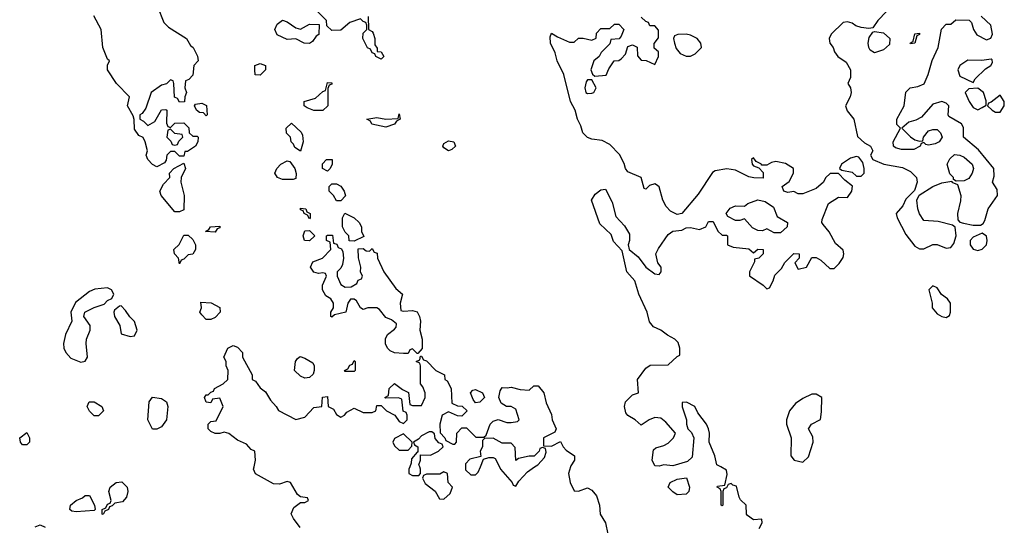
# Model space of a CAD drawing. Header units: inches. Extents: x 2380053 to 2584298, y 380219 to 546618.
# Tile 85 of 256: x 2450718 to 2455109, y 449740 to 451994. Entities that reach past the tile are written whole.
import ezdxf

# ---------------------------------------------------------------- set-up
doc = ezdxf.new("R2010")
doc.units = ezdxf.units.IN
doc.header["$MEASUREMENT"] = 0
doc.layers.add('C4454', color=7, linetype='Continuous')
doc.layers.add('C4455', color=7, linetype='Continuous')

msp = doc.modelspace()

# ---------------------------------------------------------------- linework, layer by layer
at = {"layer": 'C4454', "color": 2, "elevation": 54}
for points in [[(2451969.3, 449730), (2451939, 449770), (2451929.1, 449790.9), (2451940.9, 449819.1), (2451970, 449842), (2451990, 449842), (2452006, 449850), (2452002, 449862), (2451970, 449866), (2451956.4, 449876.4), (2451926, 449930), (2451910, 449935.3), (2451876.9, 449923.1), (2451850, 449924), (2451769.3, 449969.3), (2451761.2, 449990), (2451763.2, 450000)], [(2452457.6, 450000), (2452454, 449990), (2452454, 449970), (2452470, 449962), (2452490, 449962), (2452498, 449962), (2452506, 449970), (2452506, 449990), (2452502, 450000)], [(2452706.2, 450000), (2452706.4, 449986.4), (2452730, 449964.7), (2452750, 449964.7), (2452763.1, 449976.9), (2452772.4, 450000)], [(2452857, 450000), (2452862, 449990), (2452914, 449930), (2452918, 449918), (2452930, 449914), (2452943.1, 449936.9), (2452982, 449978), (2453013.6, 450000)], [(2453173.9, 450000), (2453164.7, 449970), (2453172, 449930), (2453190, 449894), (2453210, 449892), (2453250, 449906), (2453270, 449896), (2453290, 449871.3), (2453302.8, 449830), (2453306.8, 449790), (2453330.5, 449750.5), (2453340.4, 449700.4)], [(2454015.1, 449724.9), (2454028.7, 449750), (2454027.3, 449767.3), (2453990, 449764), (2453963.2, 449783.2), (2453959, 449790), (2453958, 449830), (2453932.7, 449852.7), (2453925.6, 449865.6), (2453914, 449914), (2453898, 449918), (2453890, 449926), (2453878, 449922), (2453870, 449906), (2453858, 449902), (2453854, 449890), (2453854, 449830), (2453850, 449826), (2453846, 449830), (2453846, 449890), (2453842, 449902), (2453828, 449910), (2453830, 449914), (2453862, 449918), (2453873.2, 449966.8), (2453870, 449986), (2453844.3, 450000)], [(2450787.3, 449732.7), (2450810, 449742), (2450831.1, 449731.1)]]:
    msp.add_lwpolyline(points, dxfattribs=at)
for points in [[(2452610, 449978), (2452592, 449968), (2452532.7, 449967.3), (2452518, 449962), (2452514, 449950), (2452525.4, 449925.4), (2452570, 449892), (2452590, 449858), (2452610, 449856), (2452638, 449882), (2452648, 449910), (2452628, 449930), (2452626, 449970)], [(2451090, 449788), (2451086, 449790), (2451086, 449810), (2451102, 449818), (2451110, 449834), (2451122, 449838), (2451126, 449850), (2451115.3, 449890), (2451122, 449910), (2451148, 449930), (2451173, 449933), (2451197.3, 449910), (2451200.7, 449890), (2451194.8, 449865.2), (2451176, 449844), (2451142, 449838), (2451130, 449826), (2451118, 449822), (2451114, 449810), (2451098, 449802)], [(2453650, 449875.3), (2453630, 449888.7), (2453609.2, 449910), (2453618, 449930), (2453650, 449946), (2453690.9, 449950.9), (2453704.7, 449910), (2453702, 449890), (2453690, 449878)], [(2450970, 449799), (2450950, 449802), (2450942, 449810), (2450944, 449830), (2450969.4, 449850.6), (2450998, 449862), (2451010, 449872), (2451030, 449872), (2451052, 449830), (2451054, 449810), (2451050, 449806)]]:
    msp.add_lwpolyline(points, close=True, dxfattribs=at)
at = {"layer": 'C4455', "color": 2, "elevation": 54}
for points in [[(2451332.7, 452052.7), (2451361, 451981), (2451381, 451961), (2451462, 451910), (2451479.6, 451879.6), (2451492, 451870), (2451511.6, 451831.6), (2451514, 451810), (2451494, 451790), (2451490, 451746), (2451472.7, 451727.3), (2451458, 451722), (2451454, 451690), (2451462, 451670), (2451454, 451650), (2451452.7, 451627.3), (2451430, 451626), (2451422, 451642), (2451408, 451648), (2451406, 451710), (2451402, 451722), (2451390, 451726), (2451372, 451708), (2451350, 451702), (2451304.7, 451670), (2451279.8, 451600.2), (2451263.6, 451576.4), (2451254, 451570), (2451254, 451550), (2451270, 451542), (2451290, 451522), (2451320.4, 451539.6), (2451350, 451592), (2451370, 451594), (2451374, 451590), (2451372.7, 451532.7), (2451378, 451518), (2451390, 451514), (2451410, 451532), (2451450, 451534), (2451471.6, 451511.6), (2451474, 451490), (2451490, 451474), (2451510, 451474), (2451514, 451470), (2451512, 451450), (2451502, 451430), (2451466, 451406), (2451454, 451406), (2451450, 451386), (2451430, 451386), (2451410, 451406), (2451390, 451406), (2451374, 451390), (2451371.6, 451368.4), (2451363.6, 451356.4), (2451330, 451338), (2451310, 451348), (2451288.7, 451370), (2451282, 451390), (2451288, 451410), (2451278, 451450), (2451268.4, 451468.4), (2451250, 451478), (2451230, 451506), (2451229.1, 451549.1), (2451224.7, 451564.7), (2451199, 451610), (2451208, 451650), (2451150, 451709.2), (2451109.3, 451770), (2451109.3, 451790.7), (2451118, 451810), (2451110, 451818), (2451089.3, 451870), (2451082, 451950), (2451048.9, 452011.1)], [(2452272, 452008), (2452274, 451950), (2452290, 451942), (2452294.4, 451934.4), (2452301, 451910), (2452302, 451882), (2452312.7, 451867.3), (2452312.7, 451852.7), (2452330, 451851.3), (2452342, 451830), (2452330, 451818), (2452306, 451830), (2452302, 451842), (2452290, 451846), (2452282, 451862), (2452268.4, 451868.4), (2452248.7, 451910), (2452250, 451934), (2452266, 451950), (2452266, 451970), (2452262, 451982), (2452250, 451986), (2452238, 451998), (2452190, 451982), (2452150, 451948), (2452110, 451946), (2452087.3, 451967.3), (2452086, 451990), (2452046, 452030)], [(2454584, 452030), (2454544.7, 451990), (2454522, 451958), (2454504.7, 451955.3), (2454470, 451959.3), (2454447.2, 451967.2), (2454430, 451979), (2454410, 451984), (2454390, 451982), (2454337.3, 451930), (2454327.7, 451910), (2454331, 451890), (2454346, 451870), (2454351, 451850), (2454366, 451830), (2454403.9, 451803.9), (2454423, 451770), (2454423.5, 451736.5), (2454411.3, 451710), (2454422.8, 451690), (2454425.5, 451670), (2454421.6, 451650), (2454400.7, 451610), (2454407.7, 451587.7), (2454437.3, 451550), (2454453.4, 451473.4), (2454484.5, 451444.5), (2454512, 451430), (2454522, 451410), (2454512, 451390), (2454522, 451370), (2454572, 451350), (2454654.9, 451334.9), (2454690, 451317.3), (2454717.3, 451290), (2454720.7, 451270), (2454707.9, 451232.1), (2454670, 451194), (2454655.6, 451164.4), (2454626.8, 451130), (2454630.6, 451110), (2454670, 451036), (2454710, 450984.7), (2454730, 450972), (2454750, 450972), (2454790, 450992), (2454810, 450991.3), (2454850, 450976), (2454870, 450978), (2454883.2, 450996.8), (2454894, 451030), (2454889, 451069), (2454878, 451078), (2454813.8, 451093.8), (2454750, 451099), (2454730, 451128.7), (2454722.7, 451150), (2454719, 451190), (2454728.9, 451211.1), (2454790, 451250.8), (2454830, 451267.3), (2454874, 451274), (2454874, 451270), (2454899.8, 451259.8), (2454914.9, 451210), (2454914, 451186), (2454900.5, 451130), (2454902, 451102), (2454910.9, 451090.9), (2454926.8, 451086.8), (2454970, 451077.3), (2455002, 451078), (2455014, 451086), (2455021.2, 451098.8), (2455036, 451150), (2455078, 451210), (2455076.4, 451236.4), (2455055.3, 451270), (2455063.1, 451296.9), (2455062, 451330), (2454993.8, 451413.8), (2454926, 451470), (2454926, 451514), (2454918, 451530), (2454862, 451562), (2454858, 451570), (2454862, 451610), (2454850, 451622), (2454830, 451629), (2454790, 451617.2), (2454739.9, 451560.1), (2454714.4, 451545.6), (2454682.8, 451537.2), (2454652, 451510), (2454690, 451471.3), (2454710, 451458), (2454730, 451452), (2454746, 451454), (2454748, 451470), (2454770, 451498), (2454790, 451504.7), (2454810, 451504.7), (2454824.7, 451490), (2454831.3, 451470), (2454818, 451450), (2454799.8, 451440.2), (2454770, 451435.3), (2454758, 451438), (2454750, 451446), (2454738, 451442), (2454734, 451430), (2454704.7, 451415.3), (2454650, 451415.1), (2454622.9, 451422.9), (2454614, 451430), (2454612.7, 451450), (2454646, 451510), (2454630, 451526), (2454629, 451550), (2454662, 451610), (2454670, 451671.3), (2454689.4, 451690.6), (2454723.2, 451696.8), (2454751.5, 451708.5), (2454769.6, 451750), (2454787.3, 451812.7), (2454814, 451870), (2454828.4, 451951.6), (2454850, 451974), (2454870, 451974), (2454892.7, 451992.7), (2454951.6, 451991.6), (2454962, 451982), (2454971.3, 451950), (2454985.8, 451925.8), (2455030, 451904.7), (2455048.7, 451911.3), (2455055.3, 451930), (2455048.7, 451970), (2455006, 452010)], [(2453844.3, 450000), (2453826, 450010), (2453817.2, 450050), (2453792.3, 450110), (2453794, 450150), (2453789.4, 450170), (2453780.9, 450190), (2453741.5, 450241.5), (2453729, 450270), (2453691.6, 450288.4), (2453672.7, 450287.3), (2453671.6, 450268.4), (2453691.3, 450210), (2453691.3, 450190), (2453698, 450170), (2453713.2, 450153.2), (2453724, 450130), (2453717.1, 450042.9), (2453696.3, 450023.7), (2453630, 450005.2), (2453590, 450009.2), (2453570, 450004), (2453550, 450005.2), (2453539, 450030), (2453544, 450076), (2453554.6, 450085.4), (2453590, 450094.8), (2453610, 450106), (2453633.2, 450130), (2453642, 450150), (2453599.7, 450199.7), (2453577.2, 450217.2), (2453550, 450220.7), (2453524.7, 450210), (2453490, 450186), (2453462, 450210), (2453430, 450229.2), (2453421.3, 450241.3), (2453414.5, 450270), (2453419.5, 450290), (2453450, 450320.7), (2453478, 450330), (2453473.2, 450390), (2453510, 450441), (2453530, 450454), (2453610, 450454.8), (2453650, 450492), (2453662, 450498), (2453661.2, 450530), (2453654, 450554), (2453639, 450570), (2453607, 450587), (2453577.2, 450610), (2453544.7, 450624.7), (2453527.2, 450647.2), (2453516.3, 450690), (2453479.6, 450770), (2453460.7, 450830), (2453425.1, 450870), (2453404.1, 450964.1), (2453365.4, 451005.4), (2453355.8, 451035.8), (2453304.4, 451084.4), (2453267.3, 451190), (2453283.9, 451216.1), (2453310, 451234.8), (2453330, 451238), (2453359.9, 451179.9), (2453376.9, 451116.9), (2453415.4, 451075.4), (2453437.6, 451037.6), (2453438, 451010), (2453430.7, 450990), (2453436, 450970), (2453476.1, 450936.1), (2453510.8, 450890), (2453550, 450860.7), (2453570, 450858), (2453579, 450870), (2453579, 450890), (2453564, 450910), (2453555.1, 450950), (2453566, 450974), (2453610, 451036), (2453630, 451051), (2453670, 451056), (2453690, 451066), (2453710, 451066.8), (2453750, 451058), (2453778, 451070), (2453790, 451094), (2453810, 451094), (2453831.6, 451051.6), (2453850, 451034), (2453870, 451034), (2453874, 451030), (2453874, 450990), (2453899.6, 450979.6), (2453970, 450972), (2453990, 450954), (2454008.9, 450971.1), (2454034, 450970), (2454034, 450950), (2454014, 450930), (2453994, 450926), (2453994, 450914), (2453972, 450870), (2453972.7, 450852.7), (2454034, 450810), (2454050, 450794), (2454062, 450798), (2454078, 450830), (2454084.7, 450855.3), (2454114.6, 450885.4), (2454130, 450912), (2454170, 450952), (2454194, 450950), (2454194, 450930), (2454174, 450910), (2454190, 450882), (2454226, 450890), (2454250, 450934), (2454270, 450934), (2454290, 450922), (2454330, 450884.7), (2454350, 450884.7), (2454372.5, 450907.5), (2454390, 450934), (2454393.2, 450950), (2454390, 450966), (2454356.5, 450996.5), (2454328.4, 451048.4), (2454300.2, 451080.2), (2454295.3, 451090), (2454296.4, 451103.6), (2454325.2, 451174.8), (2454370, 451202), (2454410, 451201), (2454429, 451230), (2454432.1, 451252.1), (2454398, 451278), (2454370, 451308), (2454332, 451308), (2454311.6, 451288.4), (2454302, 451270), (2454270, 451242), (2454210, 451218), (2454190, 451218), (2454170, 451228), (2454143.1, 451223.1), (2454126, 451230), (2454118, 451250), (2454150, 451272), (2454169.2, 451310), (2454168, 451330), (2454132.9, 451352.9), (2454090, 451362), (2454070, 451358), (2454050, 451346), (2454026, 451346), (2454026, 451350), (2454002, 451362), (2453990, 451378), (2453982, 451370), (2453984.7, 451350), (2453990, 451342), (2454014, 451334), (2454032.7, 451312.7), (2454032.7, 451287.3), (2453991.3, 451288.7), (2453970, 451294), (2453910, 451322.7), (2453870.9, 451329.1), (2453819.8, 451320.2), (2453806.8, 451313.2), (2453744, 451216), (2453670, 451129.2), (2453650, 451125.2), (2453620.8, 451140.8), (2453601.1, 451161.1), (2453586.6, 451190), (2453568.9, 451248.9), (2453558, 451258), (2453550, 451262), (2453526, 451254), (2453510, 451238), (2453502, 451242), (2453488.7, 451290), (2453430, 451315.3), (2453419, 451330), (2453412.9, 451352.9), (2453392.7, 451392.7), (2453350, 451438), (2453315.3, 451455.3), (2453270, 451461.2), (2453249.3, 451469.3), (2453229.2, 451489.2), (2453220.2, 451520.2), (2453205.2, 451550), (2453195.3, 451590), (2453174, 451630), (2453144, 451750), (2453114, 451810), (2453106, 451846), (2453085.2, 451890), (2453083.1, 451916.9), (2453090, 451934), (2453116.9, 451916.9), (2453170, 451894), (2453190, 451894), (2453210, 451912), (2453230, 451912), (2453270, 451902), (2453288, 451912), (2453290, 451934), (2453310, 451954), (2453350, 451954), (2453370, 451974), (2453390, 451974), (2453412, 451950), (2453399.6, 451920.4), (2453391.3, 451908.7), (2453354, 451906), (2453350, 451886), (2453311.6, 451848.4), (2453302, 451830), (2453278, 451810), (2453264.7, 451770), (2453271.6, 451751.6), (2453282, 451742), (2453333.6, 451746.4), (2453345.2, 451774.8), (2453368.7, 451811.3), (2453390, 451812), (2453400.4, 451819.6), (2453419, 451841), (2453430, 451874), (2453450, 451882), (2453471.6, 451871.6), (2453472.7, 451832.7), (2453490, 451814), (2453512, 451812), (2453550, 451794), (2453566, 451830), (2453566, 451850), (2453547.3, 451867.3), (2453547.3, 451887.3), (2453567.3, 451912.7), (2453567.3, 451947.3), (2453550, 451966), (2453527.3, 451967.3), (2453522, 451982), (2453510, 451986), (2453490, 452006)], [(2451763.2, 450000), (2451769.2, 450030), (2451766, 450070), (2451750, 450078), (2451730, 450102), (2451690, 450119), (2451650, 450148.7), (2451630, 450155.3), (2451610.9, 450149.1), (2451589.1, 450149.1), (2451570, 450158), (2451558, 450170), (2451558, 450190), (2451570, 450202), (2451594.6, 450205.4), (2451626, 450270), (2451610, 450306), (2451578, 450302), (2451570, 450286), (2451550, 450288), (2451542, 450310), (2451550, 450322), (2451558, 450322), (2451570, 450334), (2451582, 450338), (2451586, 450350), (2451626, 450370), (2451646, 450390), (2451648, 450430), (2451638, 450450), (2451638, 450470), (2451628, 450490), (2451646, 450530), (2451670, 450542), (2451690, 450534), (2451712, 450510), (2451712, 450490), (2451754, 450410), (2451754, 450390), (2451770, 450382), (2451790, 450352), (2451814.8, 450334.8), (2451836.9, 450296.9), (2451862, 450270), (2451871.6, 450251.6), (2451950, 450212), (2451990, 450222), (2452030, 450264.7), (2452066, 450270), (2452068.4, 450311.6), (2452090, 450314), (2452094, 450270), (2452116.9, 450256.9), (2452130, 450234), (2452150, 450222), (2452166, 450230), (2452176.4, 450243.6), (2452210, 450262), (2452250, 450242), (2452290, 450242), (2452306, 450250), (2452310, 450274), (2452330, 450274), (2452354, 450250), (2452391.3, 450231.3), (2452410, 450202), (2452430, 450194), (2452446, 450210), (2452446, 450230), (2452442, 450242), (2452428.4, 450248.4), (2452422, 450302), (2452407.3, 450307.3), (2452350, 450306), (2452346, 450310), (2452362, 450318), (2452366, 450350), (2452390, 450372), (2452424.7, 450344.7), (2452451.3, 450331.3), (2452458, 450278), (2452470, 450274), (2452510, 450274), (2452526, 450310), (2452526, 450330), (2452516.4, 450356.4), (2452506, 450370), (2452506, 450450), (2452502, 450462), (2452486, 450470), (2452502, 450478), (2452506, 450494), (2452510, 450494), (2452518, 450478), (2452532.7, 450472.7), (2452574, 450430), (2452612, 450410), (2452614, 450390), (2452623.6, 450383.6), (2452642, 450350), (2452644.7, 450284.7), (2452670, 450272), (2452691.3, 450271.3), (2452714, 450250), (2452690, 450226), (2452670, 450228), (2452630, 450246), (2452602, 450230), (2452592, 450190), (2452592.7, 450152.7), (2452614, 450130), (2452618, 450118), (2452650, 450102), (2452658, 450102), (2452666, 450110), (2452668, 450150), (2452690, 450174), (2452710, 450174), (2452752.7, 450132.7), (2452787.3, 450132.7), (2452798, 450142), (2452815.3, 450190), (2452830, 450204.7), (2452851.3, 450211.3), (2452890, 450198), (2452910, 450198), (2452938, 450202), (2452946, 450210), (2452930, 450258), (2452910, 450268.7), (2452888.7, 450268.7), (2452864.7, 450284.7), (2452855.3, 450310), (2452860.4, 450339.6), (2452870, 450354), (2452892, 450352), (2452910, 450356), (2452950, 450344.7), (2452990, 450342), (2453010, 450362), (2453030, 450362), (2453056, 450330), (2453065.4, 450285.4), (2453090, 450234), (2453092, 450210), (2453111, 450170), (2453104.7, 450155.3), (2453054, 450130), (2453054, 450094), (2453090, 450092), (2453130, 450114), (2453142, 450090), (2453155.3, 450075.3), (2453191.3, 450050), (2453191.3, 450030), (2453175.3, 450004.7), (2453173.9, 450000)], [(2452502, 450000), (2452498, 450010), (2452506, 450030), (2452506, 450054), (2452550, 450052), (2452586, 450070), (2452606, 450090), (2452602, 450102), (2452587.3, 450107.3), (2452570, 450126), (2452567.3, 450147.3), (2452556.4, 450156.4), (2452543.6, 450156.4), (2452510, 450138), (2452496.9, 450123.1), (2452474, 450110), (2452478, 450098), (2452494, 450090), (2452494, 450066), (2452490, 450066), (2452464.7, 450035.3), (2452463.6, 450016.4), (2452457.6, 450000)], [(2453013.6, 450000), (2453028, 450010), (2453058, 450042), (2453066, 450066), (2453062, 450082), (2453050, 450086), (2453038, 450082), (2453034, 450070), (2453012, 450048), (2452990, 450048), (2452942, 450038), (2452930, 450028), (2452927.3, 450087.3), (2452910, 450106), (2452870, 450106), (2452830, 450128), (2452790, 450126), (2452782, 450118), (2452782, 450090), (2452772, 450070), (2452774, 450046), (2452726, 450034), (2452706, 450014), (2452706.2, 450000)], [(2452772.4, 450000), (2452786, 450034), (2452810, 450042), (2452830, 450042), (2452838, 450038), (2452857, 450000)]]:
    msp.add_lwpolyline(points, dxfattribs=at)
at = {"layer": 'C4455', "color": 2}
for points, elevation in [([(2451970, 451952), (2452010, 451974), (2452052.7, 451972.7), (2452051.3, 451928.7), (2452039.6, 451920.4), (2452023.6, 451896.4), (2452010, 451888), (2451986, 451890), (2451950, 451908.7), (2451910, 451905.2), (2451866.6, 451926.6), (2451855.3, 451950), (2451866, 451974), (2451890, 451992), (2451910, 451984.7), (2451950, 451958)], 54), ([(2454530, 451846), (2454510, 451858), (2454504, 451870), (2454501.2, 451890), (2454506, 451914), (2454522, 451938), (2454530, 451942), (2454570, 451934.8), (2454598.8, 451910), (2454596.3, 451883.7), (2454570, 451859)], 54), ([(2454690, 451886), (2454688.7, 451890), (2454702, 451898), (2454710, 451931.3), (2454730, 451934), (2454730, 451928), (2454718, 451922), (2454710, 451888.7)], 54), ([(2453690, 451929), (2453652.7, 451927.3), (2453638, 451922), (2453634, 451910), (2453638, 451890), (2453646, 451866), (2453662.8, 451842.8), (2453690, 451831), (2453710, 451831.3), (2453730, 451842), (2453758, 451870), (2453755.3, 451890), (2453739, 451910), (2453710, 451925.2)], 54), ([(2455050, 451818), (2455008, 451812), (2454946.4, 451813.6), (2454911, 451790), (2454901, 451770), (2454910, 451742), (2454970, 451714), (2454978, 451730), (2455025.2, 451774.8), (2455048, 451790), (2455056.4, 451803.6), (2455054.6, 451814.6)], 54), ([(2451790, 451746), (2451768.7, 451748.7), (2451766, 451770), (2451766, 451790), (2451790, 451798), (2451814, 451790), (2451814, 451770)], 54), ([(2452030, 451588.7), (2452000.4, 451600.4), (2451986, 451610), (2451986, 451630), (2452036.4, 451643.6), (2452070, 451674), (2452082, 451678), (2452090, 451714), (2452110, 451712), (2452110, 451706), (2452098, 451702), (2452092.7, 451687.3), (2452092, 451610), (2452070, 451588.7)], 54), ([(2453270, 451726), (2453250, 451726), (2453243.6, 451716.4), (2453238, 451690), (2453242, 451670), (2453250, 451664.7), (2453270, 451666), (2453278, 451670), (2453288, 451690)], 54), ([(2454990, 451688), (2454950, 451686), (2454934, 451670), (2454951.3, 451630), (2454970, 451602), (2454990, 451592), (2455010, 451602), (2455027.3, 451612.7), (2455028, 451632), (2455015.3, 451670)], 54), ([(2455090, 451658), (2455050, 451626), (2455038, 451622), (2455034, 451610), (2455054, 451590), (2455070, 451582), (2455090, 451582), (2455108.7, 451610), (2455108, 451630)], 54), ([(2451550, 451566), (2451538, 451578), (2451520.4, 451580.4), (2451506, 451590), (2451498, 451610), (2451502, 451618), (2451530, 451622), (2451550.7, 451610.7), (2451554, 451570)], 54), ([(2452350, 451515.3), (2452288.4, 451528.4), (2452282, 451542), (2452266, 451550), (2452310, 451558), (2452350, 451551), (2452406, 451554), (2452410, 451574), (2452414, 451550), (2452398, 451542), (2452390, 451528)], 54), ([(2451390, 451506), (2451378, 451502), (2451374, 451470), (2451392.7, 451452.7), (2451398, 451438), (2451410, 451434), (2451422, 451438), (2451427.3, 451452.7), (2451446, 451470), (2451442, 451482), (2451410, 451486)], 54), ([(2451970, 451408), (2451944.7, 451424.7), (2451939, 451439), (2451928, 451450), (2451926, 451470), (2451908.4, 451488.4), (2451906, 451510), (2451930, 451532), (2451972.7, 451492.7), (2451979.6, 451479.6), (2451982, 451450)], 54), ([(2452630, 451409.3), (2452610, 451422), (2452605.2, 451430), (2452610, 451442), (2452630, 451454), (2452654, 451450), (2452662, 451430), (2452645.4, 451414.6)], 54), ([(2451890, 451282), (2451868, 451290), (2451855.3, 451310), (2451864, 451330), (2451882, 451350), (2451910, 451364.7), (2451922, 451362), (2451944.7, 451330), (2451951.6, 451308.4), (2451950, 451286), (2451938, 451282)], 54), ([(2452090, 451318), (2452068, 451330), (2452068, 451352), (2452086, 451370), (2452111.3, 451371.3), (2452112, 451350), (2452102, 451330)], 54), ([(2454450, 451384), (2454423.5, 451376.5), (2454382, 451350), (2454374, 451330), (2454383.6, 451323.6), (2454430, 451314.8), (2454450, 451296), (2454470, 451296), (2454484, 451310), (2454484, 451330), (2454478, 451358), (2454460.4, 451380.4)], 54), ([(2454894.6, 451274.6), (2454882, 451282), (2454882, 451290), (2454866.3, 451306.3), (2454854.5, 451350), (2454866, 451374), (2454887.2, 451392.8), (2454910, 451390.6), (2454930, 451380.4), (2454965.5, 451350), (2454970.6, 451330), (2454966, 451310), (2454950, 451286), (2454930, 451275.1)], 54), ([(2451410, 451138), (2451349.3, 451210), (2451342.7, 451230), (2451359, 451261), (2451388, 451290), (2451386, 451310), (2451406, 451330), (2451450, 451354), (2451458, 451330), (2451438, 451290), (2451436, 451270), (2451451.3, 451210), (2451450, 451146), (2451430, 451138)], 54), ([(2452130, 451186), (2452118, 451210), (2452098, 451230), (2452098, 451250), (2452110, 451262), (2452130, 451262), (2452150, 451251.3), (2452164.7, 451230), (2452171.1, 451208.9), (2452150, 451186)], 54), ([(2454083.1, 451043.1), (2454050, 451062), (2454030, 451053.2), (2454010, 451054), (2453986, 451066), (2453950, 451106), (2453930, 451098), (2453910, 451098), (2453876.4, 451116.4), (2453868.7, 451130), (2453885.6, 451154.4), (2453910, 451164.7), (2453950, 451162), (2453965.6, 451174.4), (2454010, 451191), (2454042.8, 451182.8), (2454078.8, 451158.8), (2454096, 451116), (2454142, 451090), (2454141, 451070), (2454110, 451044)], 54), ([(2452010, 451106), (2452002, 451122), (2451986, 451130), (2451982, 451142), (2451970, 451146), (2451970, 451154), (2451994, 451150), (2451998, 451138), (2452014, 451130), (2452014, 451110)], 54), ([(2452210, 451006), (2452187.3, 451007.3), (2452186, 451030), (2452170, 451046), (2452158, 451070), (2452158, 451110), (2452168, 451132), (2452210, 451111.3), (2452231.3, 451090), (2452242, 451070), (2452242, 451050), (2452252, 451028)], 54), ([(2451590, 451046), (2451546, 451050), (2451562, 451058), (2451568.9, 451071.1), (2451610, 451074), (2451610, 451066), (2451598, 451062)], 54), ([(2452010, 451008.7), (2451988.7, 451010), (2451982, 451030), (2451990, 451052), (2452010, 451054), (2452034, 451030)], 54), ([(2451430, 450906), (2451426, 450930), (2451408, 450950), (2451406, 450970), (2451428.4, 450991.6), (2451450, 451034), (2451470, 451034), (2451490, 451014), (2451502, 450990), (2451502, 450970), (2451490, 450948), (2451470, 450946), (2451450, 450926), (2451438, 450922)], 54), ([(2452170, 450802), (2452196.4, 450803.6), (2452222, 450818), (2452227.3, 450832.7), (2452242, 450838), (2452246, 450850), (2452238, 450870), (2452239, 450890), (2452228.4, 450931.6), (2452227.3, 450972.7), (2452250, 450974), (2452263.6, 450963.6), (2452278, 450962), (2452290, 450974), (2452298, 450958), (2452312.7, 450952.7), (2452314, 450930), (2452342, 450870), (2452395.3, 450795.3), (2452424.7, 450770), (2452414, 450730), (2452418, 450698), (2452430, 450694), (2452470, 450698), (2452490, 450691.3), (2452501, 450670), (2452504.7, 450650), (2452502, 450610), (2452512, 450570), (2452512, 450528), (2452494, 450506), (2452490, 450506), (2452470, 450526), (2452458, 450522), (2452450, 450506), (2452430, 450506), (2452390, 450508.7), (2452370, 450518), (2452358, 450530), (2452348.9, 450548.9), (2452348.9, 450571.1), (2452358, 450590), (2452390, 450614), (2452396.4, 450623.6), (2452398, 450638), (2452376.4, 450656.4), (2452350, 450666), (2452322, 450702), (2452310, 450708.7), (2452271.1, 450708.9), (2452250, 450702), (2452238, 450710), (2452220.4, 450740.4), (2452210, 450748), (2452192.7, 450747.3), (2452182, 450730), (2452172, 450690), (2452122, 450678), (2452110, 450668), (2452106, 450670), (2452106, 450690), (2452118, 450710), (2452118, 450730), (2452106, 450750), (2452083.1, 450763.1), (2452068.7, 450790), (2452068.9, 450811.1), (2452086, 450850), (2452082, 450862), (2452070, 450866), (2452050, 450862), (2452030, 450868.7), (2452015.3, 450890), (2452025.6, 450914.4), (2452068.9, 450931.1), (2452106, 450970), (2452102, 451002), (2452086, 451010), (2452086, 451030), (2452090, 451034), (2452112.7, 451032.7), (2452118, 450998), (2452132.7, 450992.7), (2452138, 450978), (2452152.7, 450972.7), (2452159.6, 450959.6), (2452162, 450930), (2452156.9, 450903.1), (2452150, 450886), (2452134, 450870), (2452134, 450850), (2452150, 450814)], 54), ([(2455010, 451042), (2454970, 451024), (2454956, 451010), (2454956, 450990), (2454970, 450971.3), (2454990, 450964.9), (2455010, 450970.8), (2455029.2, 450990), (2455032.3, 451010), (2455029, 451029)], 54), ([(2451110, 450799), (2451052.9, 450792.9), (2451030, 450782.7), (2450966.2, 450733.8), (2450946, 450690), (2450950.7, 450650), (2450923, 450590), (2450913, 450550), (2450914.4, 450530), (2450923.8, 450510), (2450945.5, 450485.5), (2450990, 450467.7), (2451010, 450471), (2451020.9, 450490), (2451014, 450550), (2451016.2, 450570), (2451032.7, 450610), (2451032.7, 450630), (2451004, 450670), (2451008.7, 450690), (2451050, 450710.8), (2451094, 450726), (2451110, 450742), (2451128.4, 450751.6), (2451138, 450770), (2451128, 450790)], 58), ([(2454790, 450808), (2454772, 450790), (2454786.8, 450730), (2454786.8, 450710), (2454810, 450682.8), (2454830, 450670.8), (2454850, 450666), (2454864.7, 450675.3), (2454869.2, 450690), (2454869, 450730), (2454855.3, 450750), (2454829.1, 450769.1), (2454810, 450798)], 54), ([(2451170, 450718), (2451163.6, 450716.4), (2451141, 450699), (2451138, 450690), (2451141, 450670), (2451164.7, 450630), (2451170, 450594), (2451210, 450581), (2451230, 450584.7), (2451241.2, 450610), (2451230, 450648), (2451208.9, 450668.9), (2451190, 450698)], 58), ([(2451550, 450658), (2451530, 450678), (2451522, 450690), (2451528, 450710), (2451526, 450734), (2451571.1, 450731.1), (2451611.1, 450711.1), (2451612, 450690), (2451590, 450666), (2451570, 450658)], 54), ([(2451990, 450395.3), (2451970, 450404), (2451944, 450430), (2451948, 450470), (2451956.4, 450483.6), (2451968.4, 450491.6), (2451990, 450484.7), (2452024.7, 450464.7), (2452031.3, 450451.3), (2452031.3, 450430), (2452026, 450414), (2452010, 450398)], 54), ([(2452170, 450426), (2452166, 450430), (2452182, 450438), (2452190, 450454), (2452202, 450458), (2452210, 450474), (2452214, 450470), (2452214, 450430), (2452210, 450426)], 54), ([(2451310, 450168), (2451289.2, 450210), (2451295.3, 450290), (2451310, 450311.3), (2451350, 450304.7), (2451372, 450290), (2451378, 450270), (2451372, 450210), (2451350, 450178), (2451330, 450168)], 54), ([(2452750, 450286), (2452740.2, 450300.2), (2452728, 450330), (2452738, 450342), (2452750, 450344.7), (2452782, 450330), (2452791.3, 450310), (2452770, 450288)], 54), ([(2454270, 450324), (2454250, 450324), (2454210, 450305.2), (2454176.8, 450283.2), (2454150.6, 450249.4), (2454137.3, 450210), (2454137.3, 450190), (2454158.8, 450130), (2454156, 450050), (2454172, 450030), (2454210, 450021), (2454235.1, 450044.9), (2454257, 450110), (2454254.8, 450134.8), (2454235.3, 450170), (2454248.7, 450190), (2454288.4, 450211.6), (2454294, 450246), (2454295.3, 450310)], 54), ([(2451050, 450228), (2451030, 450248), (2451019, 450270), (2451028, 450290), (2451050, 450290.7), (2451084.7, 450270), (2451091.3, 450250), (2451070, 450228)], 54), ([(2450730, 450098), (2450722, 450110), (2450718, 450130), (2450750, 450154), (2450762, 450130), (2450762, 450110), (2450750, 450098)], 54), ([(2452430, 450148), (2452390, 450126), (2452382, 450110), (2452390, 450094), (2452410, 450074), (2452450, 450074), (2452467.3, 450092.7), (2452468, 450110)], 54)]:
    msp.add_lwpolyline(points, close=True, dxfattribs=dict(at, elevation=elevation))

doc.saveas('drawing.dxf')
